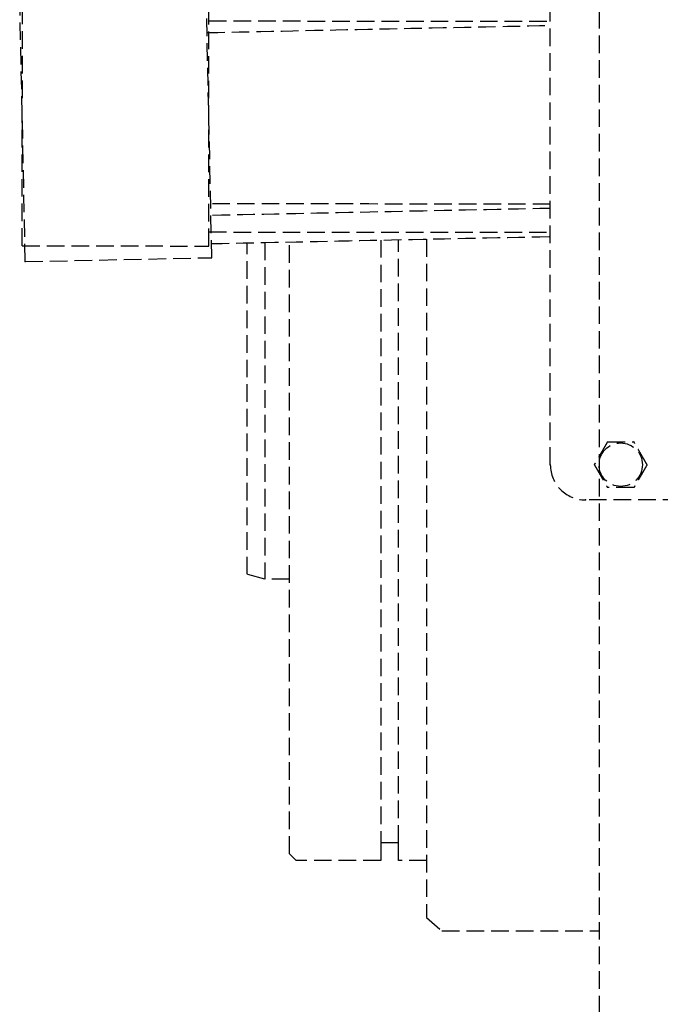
# Model space of a CAD drawing. Header units: millimetres. Extents: x 42975 to 708721, y 118172 to 172014.
# Tile 75 of 256: x 322940 to 323122, y 147356 to 147636. Entities that reach past the tile are written whole.
import ezdxf

# ---------------------------------------------------------------- set-up
doc = ezdxf.new("R2010")
doc.units = ezdxf.units.MM
doc.linetypes.add('ГТО-1 Пунктир', pattern=[7, 5, -2])
doc.layers.add('ГТО-2_Размеры_035', color=2, linetype='Continuous', lineweight=35)
doc.layers.add('ОГОС_Пунктир_025', color=151, linetype='ГТО-1 Пунктир', lineweight=25)

# ---------------------------------------------------------------- blocks, each defined once
blk = doc.blocks.new('ОГСО_Затвор_План')
at = {"layer": 'ОГОС_Пунктир_025'}
for p, q in [((-1184.17, -127.5), (-1184.17, 97.5)), ((-1184.17, -127.5), (-1184.17, 97.5)), ((-1334.21, -65.3), (-1334.13, 10.7)), ((-1281.21, -65.35), (-1281.13, 10.65)), ((-1333.33, -69.76), (-1334.92, 6.22)), ((-1280.35, -68.66), (-1281.93, 7.33)), ((-1265.3, -64.34), (-1265.3, -160)), ((-1232.3, -63.65), (-1232.3, -235)), ((-1227.3, -235), (-1227.3, -63.55)), ((-1334.21, -65.3), (-1281.21, -65.35)), ((-1333.33, -69.76), (-1280.35, -68.66)), ((-804.17, -137.5), (-1174.17, -137.5)), ((-804.17, -137.5), (-1174.17, -137.5))]:
    blk.add_line(p, q, dxfattribs=at)
for points in [[(-1013.72, 475), (-1140.8, 475), (-1142.8, 473), (-1142.8, 463), (-1170.3, 435.5), (-1170.3, -435.5), (-1142.8, -463), (-1142.8, -473), (-1140.8, -475), (-1013.72, -475)], [(-1219.3, -240), (-1227.3, -240), (-1227.3, -235), (-1232.3, -235), (-1232.3, -240), (-1256.4, -240), (-1258.3, -238.1), (-1258.3, -64.2)], [(-1219.3, -63.38), (-1219.3, -256.2), (-1214.96, -260), (-1170.3, -260)], [(-1258.3, -160), (-1265.3, -160), (-1270.3, -158.66), (-1270.3, -64.45)]]:
    blk.add_lwpolyline(points, dxfattribs=at)
blk.add_circle((-1164.17, -127.5), 6.17, dxfattribs=at)
blk.add_circle((-1164.17, -127.5), 6.17, dxfattribs=at)
blk.add_arc((-1174.17, -127.5), 10, 180, 270, dxfattribs=at)
blk.add_arc((-1174.17, -127.5), 10, 180, 270, dxfattribs=at)
for points in [[(-1281.68, -4.67), (-1265.43, -4.33), (-1232.92, -3.65), (-1200.42, -2.98), (-1184.17, -2.64)], [(-1281.14, -1.35), (-1264.98, -1.37), (-1232.66, -1.4), (-1200.33, -1.43), (-1184.17, -1.45)], [(-1184.17, -53.45), (-1200.34, -53.43), (-1232.68, -53.4), (-1265.02, -53.37), (-1281.19, -53.35)], [(-1184.17, -54.65), (-1200.24, -54.99), (-1232.38, -55.65), (-1264.52, -56.32), (-1280.6, -56.66)], [(-1281.2, -61.35), (-1265.03, -61.37), (-1232.69, -61.4), (-1200.34, -61.43), (-1184.17, -61.45)], [(-1280.43, -64.66), (-1264.39, -64.32), (-1232.3, -63.65), (-1200.21, -62.99), (-1184.17, -62.65)]]:
    blk.add_open_spline(points, degree=3, dxfattribs=at)
for points, knots in [([(-1167.92, -121), (-1167.92, -121), (-1167.92, -121), (-1167.93, -121.01), (-1167.93, -121.01), (-1167.93, -121.02), (-1167.94, -121.03), (-1167.94, -121.03), (-1167.95, -121.05), (-1167.96, -121.06), (-1167.97, -121.07), (-1167.98, -121.09), (-1167.99, -121.11), (-1168, -121.13), (-1168.01, -121.16), (-1168.03, -121.19), (-1168.05, -121.22), (-1168.07, -121.25), (-1168.09, -121.29), (-1168.11, -121.32), (-1168.14, -121.37), (-1168.16, -121.42), (-1168.2, -121.48), (-1168.23, -121.54), (-1168.27, -121.6), (-1168.31, -121.66), (-1168.34, -121.73), (-1168.38, -121.79), (-1168.44, -121.89), (-1168.51, -122.01), (-1168.6, -122.16), (-1168.68, -122.32), (-1168.77, -122.48), (-1168.87, -122.63), (-1168.96, -122.79), (-1169.05, -122.95), (-1169.14, -123.11), (-1169.23, -123.27), (-1169.37, -123.51), (-1169.56, -123.84), (-1169.83, -124.31), (-1170.13, -124.83), (-1170.39, -125.27), (-1170.56, -125.57), (-1170.66, -125.74), (-1170.75, -125.91), (-1170.85, -126.07), (-1170.95, -126.23), (-1171.04, -126.4), (-1171.12, -126.54), (-1171.19, -126.66), (-1171.24, -126.75), (-1171.3, -126.84), (-1171.34, -126.92), (-1171.38, -126.99), (-1171.41, -127.04), (-1171.44, -127.09), (-1171.47, -127.14), (-1171.49, -127.18), (-1171.52, -127.23), (-1171.54, -127.27), (-1171.56, -127.3), (-1171.58, -127.33), (-1171.59, -127.35), (-1171.61, -127.38), (-1171.62, -127.4), (-1171.63, -127.42), (-1171.64, -127.44), (-1171.65, -127.45), (-1171.65, -127.46), (-1171.66, -127.47), (-1171.66, -127.48), (-1171.67, -127.49), (-1171.67, -127.49), (-1171.67, -127.5), (-1171.67, -127.5), (-1171.68, -127.5), (-1171.68, -127.5)], [0, 0, 0, 0, 0.004183, 0.008797, 0.014276, 0.02105, 0.029552, 0.040215, 0.053195, 0.068474, 0.085818, 0.104993, 0.125765, 0.147899, 0.180994, 0.216161, 0.253234, 0.29205, 0.332445, 0.374254, 0.417315, 0.483334, 0.551514, 0.621613, 0.69339, 0.766603, 0.841012, 0.916375, 0.99245, 1.167446, 1.344601, 1.523633, 1.704257, 1.886191, 2.069149, 2.252848, 2.437005, 2.621334, 2.805554, 3.279764, 3.75277, 4.41891, 5.086083, 5.279535, 5.472702, 5.665158, 5.856483, 6.046253, 6.234045, 6.419437, 6.531418, 6.641938, 6.75059, 6.856968, 6.91691, 6.975713, 7.033123, 7.088887, 7.14275, 7.194459, 7.243761, 7.276854, 7.308461, 7.33841, 7.366532, 7.392657, 7.416615, 7.433196, 7.448328, 7.461901, 7.473804, 7.483927, 7.492159, 7.498389, 7.502508, 7.504454, 7.505539, 7.505539, 7.505539, 7.505539]), ([(-1167.92, -121), (-1167.92, -121), (-1167.92, -121), (-1167.93, -121.01), (-1167.93, -121.01), (-1167.93, -121.02), (-1167.94, -121.03), (-1167.94, -121.03), (-1167.95, -121.05), (-1167.96, -121.06), (-1167.97, -121.07), (-1167.98, -121.09), (-1167.99, -121.11), (-1168, -121.13), (-1168.01, -121.16), (-1168.03, -121.19), (-1168.05, -121.22), (-1168.07, -121.25), (-1168.09, -121.29), (-1168.11, -121.32), (-1168.14, -121.37), (-1168.16, -121.42), (-1168.2, -121.48), (-1168.23, -121.54), (-1168.27, -121.6), (-1168.31, -121.66), (-1168.34, -121.73), (-1168.38, -121.79), (-1168.44, -121.89), (-1168.51, -122.01), (-1168.6, -122.16), (-1168.68, -122.32), (-1168.77, -122.48), (-1168.87, -122.63), (-1168.96, -122.79), (-1169.05, -122.95), (-1169.14, -123.11), (-1169.23, -123.27), (-1169.37, -123.51), (-1169.56, -123.84), (-1169.83, -124.31), (-1170.13, -124.83), (-1170.39, -125.27), (-1170.56, -125.57), (-1170.66, -125.74), (-1170.75, -125.91), (-1170.85, -126.07), (-1170.95, -126.23), (-1171.04, -126.4), (-1171.12, -126.54), (-1171.19, -126.66), (-1171.24, -126.75), (-1171.3, -126.84), (-1171.34, -126.92), (-1171.38, -126.99), (-1171.41, -127.04), (-1171.44, -127.09), (-1171.47, -127.14), (-1171.49, -127.18), (-1171.52, -127.23), (-1171.54, -127.27), (-1171.56, -127.3), (-1171.58, -127.33), (-1171.59, -127.35), (-1171.61, -127.38), (-1171.62, -127.4), (-1171.63, -127.42), (-1171.64, -127.44), (-1171.65, -127.45), (-1171.65, -127.46), (-1171.66, -127.47), (-1171.66, -127.48), (-1171.67, -127.49), (-1171.67, -127.49), (-1171.67, -127.5), (-1171.67, -127.5), (-1171.68, -127.5), (-1171.68, -127.5)], [0, 0, 0, 0, 0.004183, 0.008797, 0.014276, 0.02105, 0.029552, 0.040215, 0.053195, 0.068474, 0.085818, 0.104993, 0.125765, 0.147899, 0.180994, 0.216161, 0.253234, 0.29205, 0.332445, 0.374254, 0.417315, 0.483334, 0.551514, 0.621613, 0.69339, 0.766603, 0.841012, 0.916375, 0.99245, 1.167446, 1.344601, 1.523633, 1.704257, 1.886191, 2.069149, 2.252848, 2.437005, 2.621334, 2.805554, 3.279764, 3.75277, 4.41891, 5.086083, 5.279535, 5.472702, 5.665158, 5.856483, 6.046253, 6.234045, 6.419437, 6.531418, 6.641938, 6.75059, 6.856968, 6.91691, 6.975713, 7.033123, 7.088887, 7.14275, 7.194459, 7.243761, 7.276854, 7.308461, 7.33841, 7.366532, 7.392657, 7.416615, 7.433196, 7.448328, 7.461901, 7.473804, 7.483927, 7.492159, 7.498389, 7.502508, 7.504454, 7.505539, 7.505539, 7.505539, 7.505539]), ([(-1167.92, -121), (-1167.92, -121), (-1167.92, -121), (-1167.91, -121), (-1167.91, -121), (-1167.9, -121), (-1167.9, -121), (-1167.89, -121), (-1167.88, -121), (-1167.87, -121), (-1167.86, -121), (-1167.84, -121), (-1167.83, -121), (-1167.81, -121), (-1167.79, -121), (-1167.77, -121), (-1167.74, -121), (-1167.71, -121), (-1167.68, -121), (-1167.64, -121), (-1167.61, -121), (-1167.57, -121), (-1167.54, -121), (-1167.49, -121), (-1167.44, -121), (-1167.38, -121), (-1167.31, -121), (-1167.25, -121), (-1167.18, -121), (-1167.12, -121), (-1167.05, -121), (-1166.98, -121), (-1166.88, -121), (-1166.75, -121), (-1166.58, -121), (-1166.42, -121), (-1166.25, -121), (-1166.08, -121), (-1165.91, -121), (-1165.74, -121), (-1165.57, -121), (-1165.39, -121), (-1165.22, -121), (-1164.98, -121), (-1164.67, -121), (-1164.29, -121), (-1163.91, -121), (-1163.48, -121), (-1163.01, -121), (-1162.62, -121), (-1162.36, -121), (-1162.23, -121), (-1162.11, -121), (-1161.98, -121), (-1161.85, -121), (-1161.73, -121), (-1161.61, -121), (-1161.48, -121), (-1161.37, -121), (-1161.28, -121), (-1161.2, -121), (-1161.12, -121), (-1161.04, -121), (-1160.98, -121), (-1160.92, -121), (-1160.88, -121), (-1160.83, -121), (-1160.79, -121), (-1160.75, -121), (-1160.71, -121), (-1160.67, -121), (-1160.63, -121), (-1160.6, -121), (-1160.58, -121), (-1160.56, -121), (-1160.54, -121), (-1160.52, -121), (-1160.5, -121), (-1160.48, -121), (-1160.47, -121), (-1160.46, -121), (-1160.44, -121), (-1160.44, -121), (-1160.43, -121), (-1160.42, -121), (-1160.42, -121), (-1160.42, -121), (-1160.42, -121), (-1160.42, -121)], [0, 0, 0, 0, 0.003647, 0.00757, 0.012046, 0.017351, 0.023762, 0.031556, 0.041008, 0.052281, 0.065322, 0.079977, 0.096093, 0.113515, 0.13209, 0.151664, 0.181022, 0.211985, 0.244441, 0.278279, 0.31339, 0.349662, 0.386985, 0.425249, 0.484862, 0.546212, 0.609125, 0.673431, 0.738957, 0.805531, 0.872981, 0.941134, 1.00982, 1.173369, 1.338714, 1.505648, 1.673964, 1.843453, 2.013908, 2.185123, 2.356888, 2.528997, 2.701242, 2.873415, 3.253809, 3.633201, 4.011956, 4.39044, 4.9111, 5.431761, 5.559895, 5.68783, 5.815376, 5.942343, 6.068544, 6.193788, 6.317887, 6.440651, 6.561892, 6.642707, 6.72253, 6.801147, 6.878345, 6.953911, 7.000491, 7.046181, 7.090821, 7.134251, 7.176311, 7.216842, 7.255683, 7.292674, 7.318064, 7.34231, 7.365311, 7.386964, 7.407167, 7.425819, 7.442817, 7.456054, 7.467897, 7.478256, 7.487041, 7.494162, 7.499527, 7.503048, 7.504653, 7.505551, 7.505551, 7.505551, 7.505551]), ([(-1167.92, -121), (-1167.92, -121), (-1167.92, -121), (-1167.91, -121), (-1167.91, -121), (-1167.9, -121), (-1167.9, -121), (-1167.89, -121), (-1167.88, -121), (-1167.87, -121), (-1167.86, -121), (-1167.84, -121), (-1167.83, -121), (-1167.81, -121), (-1167.79, -121), (-1167.77, -121), (-1167.74, -121), (-1167.71, -121), (-1167.68, -121), (-1167.64, -121), (-1167.61, -121), (-1167.57, -121), (-1167.54, -121), (-1167.49, -121), (-1167.44, -121), (-1167.38, -121), (-1167.31, -121), (-1167.25, -121), (-1167.18, -121), (-1167.12, -121), (-1167.05, -121), (-1166.98, -121), (-1166.88, -121), (-1166.75, -121), (-1166.58, -121), (-1166.42, -121), (-1166.25, -121), (-1166.08, -121), (-1165.91, -121), (-1165.74, -121), (-1165.57, -121), (-1165.39, -121), (-1165.22, -121), (-1164.98, -121), (-1164.67, -121), (-1164.29, -121), (-1163.91, -121), (-1163.48, -121), (-1163.01, -121), (-1162.62, -121), (-1162.36, -121), (-1162.23, -121), (-1162.11, -121), (-1161.98, -121), (-1161.85, -121), (-1161.73, -121), (-1161.61, -121), (-1161.48, -121), (-1161.37, -121), (-1161.28, -121), (-1161.2, -121), (-1161.12, -121), (-1161.04, -121), (-1160.98, -121), (-1160.92, -121), (-1160.88, -121), (-1160.83, -121), (-1160.79, -121), (-1160.75, -121), (-1160.71, -121), (-1160.67, -121), (-1160.63, -121), (-1160.6, -121), (-1160.58, -121), (-1160.56, -121), (-1160.54, -121), (-1160.52, -121), (-1160.5, -121), (-1160.48, -121), (-1160.47, -121), (-1160.46, -121), (-1160.44, -121), (-1160.44, -121), (-1160.43, -121), (-1160.42, -121), (-1160.42, -121), (-1160.42, -121), (-1160.42, -121), (-1160.42, -121)], [0, 0, 0, 0, 0.003647, 0.00757, 0.012046, 0.017351, 0.023762, 0.031556, 0.041008, 0.052281, 0.065322, 0.079977, 0.096093, 0.113515, 0.13209, 0.151664, 0.181022, 0.211985, 0.244441, 0.278279, 0.31339, 0.349662, 0.386985, 0.425249, 0.484862, 0.546212, 0.609125, 0.673431, 0.738957, 0.805531, 0.872981, 0.941134, 1.00982, 1.173369, 1.338714, 1.505648, 1.673964, 1.843453, 2.013908, 2.185123, 2.356888, 2.528997, 2.701242, 2.873415, 3.253809, 3.633201, 4.011956, 4.39044, 4.9111, 5.431761, 5.559895, 5.68783, 5.815376, 5.942343, 6.068544, 6.193788, 6.317887, 6.440651, 6.561892, 6.642707, 6.72253, 6.801147, 6.878345, 6.953911, 7.000491, 7.046181, 7.090821, 7.134251, 7.176311, 7.216842, 7.255683, 7.292674, 7.318064, 7.34231, 7.365311, 7.386964, 7.407167, 7.425819, 7.442817, 7.456054, 7.467897, 7.478256, 7.487041, 7.494162, 7.499527, 7.503048, 7.504653, 7.505551, 7.505551, 7.505551, 7.505551]), ([(-1156.66, -127.5), (-1156.66, -127.5), (-1156.67, -127.5), (-1156.67, -127.49), (-1156.67, -127.49), (-1156.67, -127.48), (-1156.68, -127.48), (-1156.68, -127.47), (-1156.69, -127.46), (-1156.69, -127.45), (-1156.7, -127.44), (-1156.7, -127.43), (-1156.71, -127.42), (-1156.72, -127.4), (-1156.73, -127.38), (-1156.74, -127.36), (-1156.76, -127.34), (-1156.78, -127.31), (-1156.79, -127.27), (-1156.81, -127.24), (-1156.83, -127.21), (-1156.86, -127.17), (-1156.88, -127.13), (-1156.91, -127.08), (-1156.94, -127.03), (-1156.97, -126.97), (-1157, -126.92), (-1157.03, -126.86), (-1157.07, -126.8), (-1157.1, -126.74), (-1157.13, -126.68), (-1157.19, -126.6), (-1157.25, -126.48), (-1157.33, -126.34), (-1157.42, -126.2), (-1157.5, -126.05), (-1157.59, -125.9), (-1157.67, -125.76), (-1157.76, -125.61), (-1157.84, -125.46), (-1157.93, -125.31), (-1158.01, -125.16), (-1158.14, -124.95), (-1158.29, -124.68), (-1158.48, -124.35), (-1158.67, -124.02), (-1158.88, -123.66), (-1159.12, -123.25), (-1159.32, -122.9), (-1159.45, -122.67), (-1159.52, -122.55), (-1159.6, -122.42), (-1159.67, -122.3), (-1159.74, -122.18), (-1159.81, -122.06), (-1159.88, -121.94), (-1159.94, -121.83), (-1159.99, -121.75), (-1160.03, -121.68), (-1160.06, -121.61), (-1160.1, -121.54), (-1160.14, -121.49), (-1160.16, -121.44), (-1160.19, -121.4), (-1160.21, -121.36), (-1160.23, -121.32), (-1160.25, -121.28), (-1160.27, -121.25), (-1160.29, -121.22), (-1160.31, -121.19), (-1160.33, -121.16), (-1160.34, -121.13), (-1160.35, -121.11), (-1160.36, -121.09), (-1160.38, -121.07), (-1160.38, -121.06), (-1160.39, -121.04), (-1160.4, -121.03), (-1160.4, -121.02), (-1160.41, -121.02), (-1160.41, -121.01), (-1160.41, -121.01), (-1160.42, -121), (-1160.42, -121), (-1160.42, -121), (-1160.42, -121)], [0, 0, 0, 0, 0.003644, 0.007564, 0.012037, 0.01734, 0.023749, 0.03154, 0.040991, 0.052264, 0.065305, 0.079961, 0.096077, 0.1135, 0.132076, 0.151651, 0.185338, 0.221098, 0.258768, 0.298181, 0.339173, 0.381578, 0.425233, 0.484846, 0.546196, 0.60911, 0.673416, 0.738943, 0.805518, 0.872968, 0.941123, 1.009809, 1.173361, 1.338708, 1.505644, 1.673962, 1.843452, 2.013909, 2.185125, 2.356892, 2.529002, 2.701248, 2.873423, 3.253813, 3.6332, 4.011952, 4.390432, 4.91108, 5.431725, 5.575868, 5.719728, 5.863035, 6.005522, 6.146918, 6.286955, 6.425364, 6.561876, 6.642695, 6.72252, 6.80114, 6.878338, 6.953903, 7.000476, 7.046159, 7.090792, 7.134216, 7.176271, 7.216798, 7.255637, 7.292629, 7.32215, 7.350092, 7.376292, 7.400587, 7.422815, 7.442813, 7.456047, 7.467888, 7.478244, 7.487025, 7.494144, 7.499508, 7.503029, 7.504637, 7.505539, 7.505539, 7.505539, 7.505539]), ([(-1156.66, -127.5), (-1156.66, -127.5), (-1156.67, -127.5), (-1156.67, -127.49), (-1156.67, -127.49), (-1156.67, -127.48), (-1156.68, -127.48), (-1156.68, -127.47), (-1156.69, -127.46), (-1156.69, -127.45), (-1156.7, -127.44), (-1156.7, -127.43), (-1156.71, -127.42), (-1156.72, -127.4), (-1156.73, -127.38), (-1156.74, -127.36), (-1156.76, -127.34), (-1156.78, -127.31), (-1156.79, -127.27), (-1156.81, -127.24), (-1156.83, -127.21), (-1156.86, -127.17), (-1156.88, -127.13), (-1156.91, -127.08), (-1156.94, -127.03), (-1156.97, -126.97), (-1157, -126.92), (-1157.03, -126.86), (-1157.07, -126.8), (-1157.1, -126.74), (-1157.13, -126.68), (-1157.19, -126.6), (-1157.25, -126.48), (-1157.33, -126.34), (-1157.42, -126.2), (-1157.5, -126.05), (-1157.59, -125.9), (-1157.67, -125.76), (-1157.76, -125.61), (-1157.84, -125.46), (-1157.93, -125.31), (-1158.01, -125.16), (-1158.14, -124.95), (-1158.29, -124.68), (-1158.48, -124.35), (-1158.67, -124.02), (-1158.88, -123.66), (-1159.12, -123.25), (-1159.32, -122.9), (-1159.45, -122.67), (-1159.52, -122.55), (-1159.6, -122.42), (-1159.67, -122.3), (-1159.74, -122.18), (-1159.81, -122.06), (-1159.88, -121.94), (-1159.94, -121.83), (-1159.99, -121.75), (-1160.03, -121.68), (-1160.06, -121.61), (-1160.1, -121.54), (-1160.14, -121.49), (-1160.16, -121.44), (-1160.19, -121.4), (-1160.21, -121.36), (-1160.23, -121.32), (-1160.25, -121.28), (-1160.27, -121.25), (-1160.29, -121.22), (-1160.31, -121.19), (-1160.33, -121.16), (-1160.34, -121.13), (-1160.35, -121.11), (-1160.36, -121.09), (-1160.38, -121.07), (-1160.38, -121.06), (-1160.39, -121.04), (-1160.4, -121.03), (-1160.4, -121.02), (-1160.41, -121.02), (-1160.41, -121.01), (-1160.41, -121.01), (-1160.42, -121), (-1160.42, -121), (-1160.42, -121), (-1160.42, -121)], [0, 0, 0, 0, 0.003644, 0.007564, 0.012037, 0.01734, 0.023749, 0.03154, 0.040991, 0.052264, 0.065305, 0.079961, 0.096077, 0.1135, 0.132076, 0.151651, 0.185338, 0.221098, 0.258768, 0.298181, 0.339173, 0.381578, 0.425233, 0.484846, 0.546196, 0.60911, 0.673416, 0.738943, 0.805518, 0.872968, 0.941123, 1.009809, 1.173361, 1.338708, 1.505644, 1.673962, 1.843452, 2.013909, 2.185125, 2.356892, 2.529002, 2.701248, 2.873423, 3.253813, 3.6332, 4.011952, 4.390432, 4.91108, 5.431725, 5.575868, 5.719728, 5.863035, 6.005522, 6.146918, 6.286955, 6.425364, 6.561876, 6.642695, 6.72252, 6.80114, 6.878338, 6.953903, 7.000476, 7.046159, 7.090792, 7.134216, 7.176271, 7.216798, 7.255637, 7.292629, 7.32215, 7.350092, 7.376292, 7.400587, 7.422815, 7.442813, 7.456047, 7.467888, 7.478244, 7.487025, 7.494144, 7.499508, 7.503029, 7.504637, 7.505539, 7.505539, 7.505539, 7.505539]), ([(-1171.68, -127.5), (-1171.67, -127.5), (-1171.67, -127.5), (-1171.67, -127.51), (-1171.67, -127.51), (-1171.67, -127.51), (-1171.66, -127.52), (-1171.66, -127.53), (-1171.65, -127.54), (-1171.65, -127.55), (-1171.64, -127.56), (-1171.64, -127.57), (-1171.63, -127.58), (-1171.62, -127.6), (-1171.61, -127.61), (-1171.6, -127.63), (-1171.58, -127.66), (-1171.56, -127.69), (-1171.55, -127.72), (-1171.53, -127.76), (-1171.51, -127.79), (-1171.48, -127.83), (-1171.46, -127.87), (-1171.43, -127.92), (-1171.4, -127.97), (-1171.37, -128.03), (-1171.34, -128.08), (-1171.31, -128.14), (-1171.27, -128.2), (-1171.24, -128.26), (-1171.2, -128.31), (-1171.15, -128.4), (-1171.09, -128.52), (-1171.01, -128.66), (-1170.92, -128.8), (-1170.84, -128.95), (-1170.75, -129.1), (-1170.67, -129.24), (-1170.58, -129.39), (-1170.5, -129.54), (-1170.41, -129.69), (-1170.32, -129.84), (-1170.2, -130.05), (-1170.05, -130.32), (-1169.86, -130.65), (-1169.67, -130.97), (-1169.46, -131.34), (-1169.22, -131.75), (-1169.02, -132.09), (-1168.89, -132.33), (-1168.82, -132.45), (-1168.74, -132.58), (-1168.67, -132.7), (-1168.6, -132.82), (-1168.53, -132.94), (-1168.46, -133.06), (-1168.4, -133.17), (-1168.35, -133.25), (-1168.31, -133.32), (-1168.28, -133.39), (-1168.24, -133.46), (-1168.2, -133.51), (-1168.18, -133.56), (-1168.15, -133.6), (-1168.13, -133.64), (-1168.11, -133.68), (-1168.09, -133.71), (-1168.07, -133.75), (-1168.05, -133.78), (-1168.03, -133.81), (-1168.01, -133.84), (-1168, -133.86), (-1167.99, -133.89), (-1167.98, -133.91), (-1167.96, -133.93), (-1167.96, -133.94), (-1167.95, -133.96), (-1167.94, -133.97), (-1167.94, -133.98), (-1167.93, -133.98), (-1167.93, -133.99), (-1167.93, -133.99), (-1167.92, -134), (-1167.92, -134), (-1167.92, -134), (-1167.92, -134)], [0, 0, 0, 0, 0.003644, 0.007564, 0.012037, 0.01734, 0.023749, 0.03154, 0.040991, 0.052264, 0.065305, 0.079961, 0.096077, 0.1135, 0.132076, 0.151651, 0.185339, 0.221102, 0.258773, 0.298189, 0.339183, 0.381591, 0.425248, 0.484861, 0.54621, 0.609123, 0.673427, 0.738952, 0.805524, 0.872973, 0.941125, 1.009809, 1.173357, 1.338701, 1.505634, 1.673949, 1.843437, 2.013892, 2.185106, 2.356871, 2.528979, 2.701224, 2.873397, 3.253787, 3.633175, 4.011926, 4.390407, 4.911074, 5.43174, 5.575883, 5.719743, 5.863051, 6.005537, 6.146933, 6.286971, 6.425379, 6.561891, 6.642709, 6.722535, 6.801154, 6.878353, 6.953918, 7.000492, 7.046175, 7.090809, 7.134233, 7.176288, 7.216815, 7.255653, 7.292644, 7.322162, 7.350101, 7.376299, 7.400591, 7.422817, 7.442813, 7.456047, 7.467887, 7.478243, 7.487025, 7.494143, 7.499508, 7.503029, 7.504637, 7.505539, 7.505539, 7.505539, 7.505539]), ([(-1171.68, -127.5), (-1171.67, -127.5), (-1171.67, -127.5), (-1171.67, -127.51), (-1171.67, -127.51), (-1171.67, -127.51), (-1171.66, -127.52), (-1171.66, -127.53), (-1171.65, -127.54), (-1171.65, -127.55), (-1171.64, -127.56), (-1171.64, -127.57), (-1171.63, -127.58), (-1171.62, -127.6), (-1171.61, -127.61), (-1171.6, -127.63), (-1171.58, -127.66), (-1171.56, -127.69), (-1171.55, -127.72), (-1171.53, -127.76), (-1171.51, -127.79), (-1171.48, -127.83), (-1171.46, -127.87), (-1171.43, -127.92), (-1171.4, -127.97), (-1171.37, -128.03), (-1171.34, -128.08), (-1171.31, -128.14), (-1171.27, -128.2), (-1171.24, -128.26), (-1171.2, -128.31), (-1171.15, -128.4), (-1171.09, -128.52), (-1171.01, -128.66), (-1170.92, -128.8), (-1170.84, -128.95), (-1170.75, -129.1), (-1170.67, -129.24), (-1170.58, -129.39), (-1170.5, -129.54), (-1170.41, -129.69), (-1170.32, -129.84), (-1170.2, -130.05), (-1170.05, -130.32), (-1169.86, -130.65), (-1169.67, -130.97), (-1169.46, -131.34), (-1169.22, -131.75), (-1169.02, -132.09), (-1168.89, -132.33), (-1168.82, -132.45), (-1168.74, -132.58), (-1168.67, -132.7), (-1168.6, -132.82), (-1168.53, -132.94), (-1168.46, -133.06), (-1168.4, -133.17), (-1168.35, -133.25), (-1168.31, -133.32), (-1168.28, -133.39), (-1168.24, -133.46), (-1168.2, -133.51), (-1168.18, -133.56), (-1168.15, -133.6), (-1168.13, -133.64), (-1168.11, -133.68), (-1168.09, -133.71), (-1168.07, -133.75), (-1168.05, -133.78), (-1168.03, -133.81), (-1168.01, -133.84), (-1168, -133.86), (-1167.99, -133.89), (-1167.98, -133.91), (-1167.96, -133.93), (-1167.96, -133.94), (-1167.95, -133.96), (-1167.94, -133.97), (-1167.94, -133.98), (-1167.93, -133.98), (-1167.93, -133.99), (-1167.93, -133.99), (-1167.92, -134), (-1167.92, -134), (-1167.92, -134), (-1167.92, -134)], [0, 0, 0, 0, 0.003644, 0.007564, 0.012037, 0.01734, 0.023749, 0.03154, 0.040991, 0.052264, 0.065305, 0.079961, 0.096077, 0.1135, 0.132076, 0.151651, 0.185339, 0.221102, 0.258773, 0.298189, 0.339183, 0.381591, 0.425248, 0.484861, 0.54621, 0.609123, 0.673427, 0.738952, 0.805524, 0.872973, 0.941125, 1.009809, 1.173357, 1.338701, 1.505634, 1.673949, 1.843437, 2.013892, 2.185106, 2.356871, 2.528979, 2.701224, 2.873397, 3.253787, 3.633175, 4.011926, 4.390407, 4.911074, 5.43174, 5.575883, 5.719743, 5.863051, 6.005537, 6.146933, 6.286971, 6.425379, 6.561891, 6.642709, 6.722535, 6.801154, 6.878353, 6.953918, 7.000492, 7.046175, 7.090809, 7.134233, 7.176288, 7.216815, 7.255653, 7.292644, 7.322162, 7.350101, 7.376299, 7.400591, 7.422817, 7.442813, 7.456047, 7.467887, 7.478243, 7.487025, 7.494143, 7.499508, 7.503029, 7.504637, 7.505539, 7.505539, 7.505539, 7.505539]), ([(-1156.66, -127.5), (-1156.66, -127.5), (-1156.67, -127.5), (-1156.67, -127.51), (-1156.67, -127.51), (-1156.68, -127.52), (-1156.68, -127.53), (-1156.68, -127.53), (-1156.69, -127.55), (-1156.7, -127.56), (-1156.71, -127.57), (-1156.72, -127.59), (-1156.73, -127.61), (-1156.74, -127.63), (-1156.76, -127.66), (-1156.77, -127.69), (-1156.79, -127.72), (-1156.81, -127.75), (-1156.83, -127.79), (-1156.85, -127.82), (-1156.88, -127.87), (-1156.91, -127.92), (-1156.94, -127.98), (-1156.98, -128.04), (-1157.01, -128.1), (-1157.05, -128.16), (-1157.08, -128.23), (-1157.12, -128.29), (-1157.18, -128.39), (-1157.25, -128.51), (-1157.34, -128.66), (-1157.43, -128.82), (-1157.52, -128.98), (-1157.61, -129.13), (-1157.7, -129.29), (-1157.79, -129.45), (-1157.88, -129.61), (-1157.97, -129.77), (-1158.12, -130.01), (-1158.3, -130.34), (-1158.57, -130.81), (-1158.87, -131.33), (-1159.13, -131.77), (-1159.3, -132.07), (-1159.4, -132.24), (-1159.5, -132.41), (-1159.59, -132.57), (-1159.69, -132.73), (-1159.78, -132.9), (-1159.86, -133.04), (-1159.93, -133.16), (-1159.98, -133.25), (-1160.04, -133.34), (-1160.09, -133.42), (-1160.12, -133.49), (-1160.15, -133.54), (-1160.18, -133.59), (-1160.21, -133.64), (-1160.24, -133.68), (-1160.26, -133.73), (-1160.28, -133.77), (-1160.3, -133.8), (-1160.32, -133.83), (-1160.33, -133.85), (-1160.35, -133.88), (-1160.36, -133.9), (-1160.37, -133.92), (-1160.38, -133.94), (-1160.39, -133.95), (-1160.4, -133.97), (-1160.4, -133.98), (-1160.41, -133.99), (-1160.41, -133.99), (-1160.42, -134), (-1160.42, -134), (-1160.42, -134), (-1160.42, -134)], [0, 0, 0, 0, 0.004186, 0.008804, 0.014286, 0.021063, 0.029567, 0.04023, 0.053208, 0.068486, 0.085827, 0.105, 0.125768, 0.147899, 0.180992, 0.216158, 0.253231, 0.292047, 0.332443, 0.374253, 0.417315, 0.483333, 0.55151, 0.621606, 0.693379, 0.766589, 0.840994, 0.916353, 0.992425, 1.16742, 1.344576, 1.52361, 1.704237, 1.886174, 2.069135, 2.252838, 2.436998, 2.621331, 2.805554, 3.279764, 3.75277, 4.418919, 5.086098, 5.279544, 5.472703, 5.665153, 5.856471, 6.046236, 6.234023, 6.419411, 6.5314, 6.641926, 6.750585, 6.856968, 6.916909, 6.975711, 7.03312, 7.088883, 7.142746, 7.194457, 7.243761, 7.276857, 7.308466, 7.338417, 7.366539, 7.392662, 7.416615, 7.435441, 7.452353, 7.467187, 7.479781, 7.48997, 7.497592, 7.502482, 7.504439, 7.505539, 7.505539, 7.505539, 7.505539]), ([(-1156.66, -127.5), (-1156.66, -127.5), (-1156.67, -127.5), (-1156.67, -127.51), (-1156.67, -127.51), (-1156.68, -127.52), (-1156.68, -127.53), (-1156.68, -127.53), (-1156.69, -127.55), (-1156.7, -127.56), (-1156.71, -127.57), (-1156.72, -127.59), (-1156.73, -127.61), (-1156.74, -127.63), (-1156.76, -127.66), (-1156.77, -127.69), (-1156.79, -127.72), (-1156.81, -127.75), (-1156.83, -127.79), (-1156.85, -127.82), (-1156.88, -127.87), (-1156.91, -127.92), (-1156.94, -127.98), (-1156.98, -128.04), (-1157.01, -128.1), (-1157.05, -128.16), (-1157.08, -128.23), (-1157.12, -128.29), (-1157.18, -128.39), (-1157.25, -128.51), (-1157.34, -128.66), (-1157.43, -128.82), (-1157.52, -128.98), (-1157.61, -129.13), (-1157.7, -129.29), (-1157.79, -129.45), (-1157.88, -129.61), (-1157.97, -129.77), (-1158.12, -130.01), (-1158.3, -130.34), (-1158.57, -130.81), (-1158.87, -131.33), (-1159.13, -131.77), (-1159.3, -132.07), (-1159.4, -132.24), (-1159.5, -132.41), (-1159.59, -132.57), (-1159.69, -132.73), (-1159.78, -132.9), (-1159.86, -133.04), (-1159.93, -133.16), (-1159.98, -133.25), (-1160.04, -133.34), (-1160.09, -133.42), (-1160.12, -133.49), (-1160.15, -133.54), (-1160.18, -133.59), (-1160.21, -133.64), (-1160.24, -133.68), (-1160.26, -133.73), (-1160.28, -133.77), (-1160.3, -133.8), (-1160.32, -133.83), (-1160.33, -133.85), (-1160.35, -133.88), (-1160.36, -133.9), (-1160.37, -133.92), (-1160.38, -133.94), (-1160.39, -133.95), (-1160.4, -133.97), (-1160.4, -133.98), (-1160.41, -133.99), (-1160.41, -133.99), (-1160.42, -134), (-1160.42, -134), (-1160.42, -134), (-1160.42, -134)], [0, 0, 0, 0, 0.004186, 0.008804, 0.014286, 0.021063, 0.029567, 0.04023, 0.053208, 0.068486, 0.085827, 0.105, 0.125768, 0.147899, 0.180992, 0.216158, 0.253231, 0.292047, 0.332443, 0.374253, 0.417315, 0.483333, 0.55151, 0.621606, 0.693379, 0.766589, 0.840994, 0.916353, 0.992425, 1.16742, 1.344576, 1.52361, 1.704237, 1.886174, 2.069135, 2.252838, 2.436998, 2.621331, 2.805554, 3.279764, 3.75277, 4.418919, 5.086098, 5.279544, 5.472703, 5.665153, 5.856471, 6.046236, 6.234023, 6.419411, 6.5314, 6.641926, 6.750585, 6.856968, 6.916909, 6.975711, 7.03312, 7.088883, 7.142746, 7.194457, 7.243761, 7.276857, 7.308466, 7.338417, 7.366539, 7.392662, 7.416615, 7.435441, 7.452353, 7.467187, 7.479781, 7.48997, 7.497592, 7.502482, 7.504439, 7.505539, 7.505539, 7.505539, 7.505539]), ([(-1160.42, -134), (-1160.42, -134), (-1160.42, -134), (-1160.42, -134), (-1160.43, -134), (-1160.43, -134), (-1160.44, -134), (-1160.45, -134), (-1160.46, -134), (-1160.47, -134), (-1160.48, -134), (-1160.5, -134), (-1160.51, -134), (-1160.53, -134), (-1160.55, -134), (-1160.57, -134), (-1160.6, -134), (-1160.63, -134), (-1160.66, -134), (-1160.7, -134), (-1160.73, -134), (-1160.77, -134), (-1160.8, -134), (-1160.85, -134), (-1160.9, -134), (-1160.96, -134), (-1161.03, -134), (-1161.09, -134), (-1161.16, -134), (-1161.22, -134), (-1161.29, -134), (-1161.36, -134), (-1161.46, -134), (-1161.59, -134), (-1161.76, -134), (-1161.92, -134), (-1162.09, -134), (-1162.26, -134), (-1162.43, -134), (-1162.6, -134), (-1162.77, -134), (-1162.95, -134), (-1163.12, -134), (-1163.36, -134), (-1163.67, -134), (-1164.05, -134), (-1164.43, -134), (-1164.85, -134), (-1165.33, -134), (-1165.72, -134), (-1165.98, -134), (-1166.1, -134), (-1166.23, -134), (-1166.36, -134), (-1166.49, -134), (-1166.61, -134), (-1166.73, -134), (-1166.86, -134), (-1166.97, -134), (-1167.06, -134), (-1167.14, -134), (-1167.22, -134), (-1167.29, -134), (-1167.36, -134), (-1167.42, -134), (-1167.46, -134), (-1167.51, -134), (-1167.55, -134), (-1167.59, -134), (-1167.63, -134), (-1167.67, -134), (-1167.71, -134), (-1167.73, -134), (-1167.76, -134), (-1167.78, -134), (-1167.8, -134), (-1167.82, -134), (-1167.84, -134), (-1167.86, -134), (-1167.87, -134), (-1167.88, -134), (-1167.89, -134), (-1167.9, -134), (-1167.91, -134), (-1167.92, -134), (-1167.92, -134), (-1167.92, -134), (-1167.92, -134), (-1167.92, -134)], [0, 0, 0, 0, 0.003648, 0.007572, 0.012048, 0.017354, 0.023765, 0.031557, 0.041008, 0.052278, 0.065315, 0.079965, 0.096076, 0.113494, 0.132064, 0.151634, 0.180992, 0.211956, 0.244415, 0.278258, 0.313373, 0.349651, 0.38698, 0.425249, 0.484866, 0.546218, 0.609133, 0.673438, 0.738964, 0.805536, 0.872984, 0.941136, 1.00982, 1.173365, 1.338708, 1.505641, 1.673956, 1.843446, 2.013902, 2.185117, 2.356884, 2.528994, 2.701241, 2.873415, 3.253811, 3.633202, 4.011956, 4.39044, 4.911085, 5.431731, 5.559868, 5.687806, 5.815354, 5.942325, 6.068528, 6.193776, 6.317878, 6.440647, 6.561892, 6.642709, 6.722532, 6.80115, 6.878347, 6.953911, 7.000486, 7.046171, 7.090805, 7.13423, 7.176287, 7.216814, 7.255653, 7.292644, 7.318038, 7.342289, 7.365294, 7.386952, 7.40716, 7.425816, 7.442817, 7.456055, 7.467898, 7.478258, 7.487042, 7.494162, 7.499528, 7.503048, 7.504653, 7.505551, 7.505551, 7.505551, 7.505551]), ([(-1160.42, -134), (-1160.42, -134), (-1160.42, -134), (-1160.42, -134), (-1160.43, -134), (-1160.43, -134), (-1160.44, -134), (-1160.45, -134), (-1160.46, -134), (-1160.47, -134), (-1160.48, -134), (-1160.5, -134), (-1160.51, -134), (-1160.53, -134), (-1160.55, -134), (-1160.57, -134), (-1160.6, -134), (-1160.63, -134), (-1160.66, -134), (-1160.7, -134), (-1160.73, -134), (-1160.77, -134), (-1160.8, -134), (-1160.85, -134), (-1160.9, -134), (-1160.96, -134), (-1161.03, -134), (-1161.09, -134), (-1161.16, -134), (-1161.22, -134), (-1161.29, -134), (-1161.36, -134), (-1161.46, -134), (-1161.59, -134), (-1161.76, -134), (-1161.92, -134), (-1162.09, -134), (-1162.26, -134), (-1162.43, -134), (-1162.6, -134), (-1162.77, -134), (-1162.95, -134), (-1163.12, -134), (-1163.36, -134), (-1163.67, -134), (-1164.05, -134), (-1164.43, -134), (-1164.85, -134), (-1165.33, -134), (-1165.72, -134), (-1165.98, -134), (-1166.1, -134), (-1166.23, -134), (-1166.36, -134), (-1166.49, -134), (-1166.61, -134), (-1166.73, -134), (-1166.86, -134), (-1166.97, -134), (-1167.06, -134), (-1167.14, -134), (-1167.22, -134), (-1167.29, -134), (-1167.36, -134), (-1167.42, -134), (-1167.46, -134), (-1167.51, -134), (-1167.55, -134), (-1167.59, -134), (-1167.63, -134), (-1167.67, -134), (-1167.71, -134), (-1167.73, -134), (-1167.76, -134), (-1167.78, -134), (-1167.8, -134), (-1167.82, -134), (-1167.84, -134), (-1167.86, -134), (-1167.87, -134), (-1167.88, -134), (-1167.89, -134), (-1167.9, -134), (-1167.91, -134), (-1167.92, -134), (-1167.92, -134), (-1167.92, -134), (-1167.92, -134), (-1167.92, -134)], [0, 0, 0, 0, 0.003648, 0.007572, 0.012048, 0.017354, 0.023765, 0.031557, 0.041008, 0.052278, 0.065315, 0.079965, 0.096076, 0.113494, 0.132064, 0.151634, 0.180992, 0.211956, 0.244415, 0.278258, 0.313373, 0.349651, 0.38698, 0.425249, 0.484866, 0.546218, 0.609133, 0.673438, 0.738964, 0.805536, 0.872984, 0.941136, 1.00982, 1.173365, 1.338708, 1.505641, 1.673956, 1.843446, 2.013902, 2.185117, 2.356884, 2.528994, 2.701241, 2.873415, 3.253811, 3.633202, 4.011956, 4.39044, 4.911085, 5.431731, 5.559868, 5.687806, 5.815354, 5.942325, 6.068528, 6.193776, 6.317878, 6.440647, 6.561892, 6.642709, 6.722532, 6.80115, 6.878347, 6.953911, 7.000486, 7.046171, 7.090805, 7.13423, 7.176287, 7.216814, 7.255653, 7.292644, 7.318038, 7.342289, 7.365294, 7.386952, 7.40716, 7.425816, 7.442817, 7.456055, 7.467898, 7.478258, 7.487042, 7.494162, 7.499528, 7.503048, 7.504653, 7.505551, 7.505551, 7.505551, 7.505551])]:
    blk.add_open_spline(points, degree=3, knots=knots, dxfattribs=at)
for p in [(-1333.33, -69.76), (-1184.17, -127.5), (-1174.17, -137.5)]:
    blk.add_point(p, dxfattribs=at)
blk = doc.blocks.new('A$C1AA538EC')
at = {"layer": 'ГТО-2_Размеры_035', "rotation": 0.0001303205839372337}
blk.add_blockref('ОГСО_Затвор_План', (0, -11100.09), dxfattribs=at)

msp = doc.modelspace()

# ---------------------------------------------------------------- block references
at = {"layer": 'ГТО-2_Размеры_035'}
msp.add_blockref('A$C1AA538EC', (324274.63, 158737.11), dxfattribs=at)

doc.saveas('drawing.dxf')
